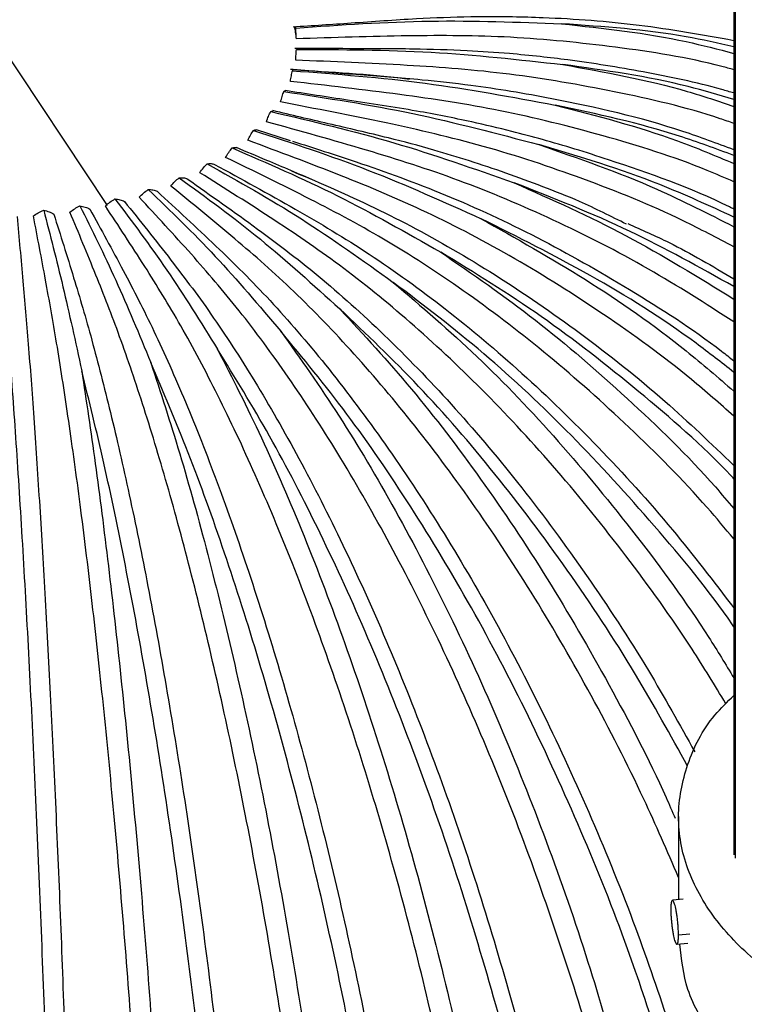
# Paper-space layout '_Isométrica' of a CAD drawing. Header units: millimetres. Extents: x -523 to 521, y -300 to 804.
# Tile 54 of 69: x -75 to -26, y 309 to 376. Entities that reach past the tile are written whole.
import ezdxf

# ---------------------------------------------------------------- set-up
doc = ezdxf.new("R2010")
doc.units = ezdxf.units.MM

psp = doc.layouts.new('_Isométrica')

# ---------------------------------------------------------------- linework, layer by layer
at = {"color": 7, "linetype": 'Continuous', "lineweight": 25}
for p, q in [((-26.254, 725.637), (-26.254, 319.13)), ((-26.132, 318.891), (-26.132, 725.589)), ((-68.723, 363.136), (-83.058, 384.694)), ((-56.13, 372.347), (-56.313, 372.361)), ((-56.764, 370.866), (-56.67, 370.929)), ((-57.648, 369.508), (-57.508, 369.566)), ((-56.304, 367.514), (-58.621, 368.271)), ((-30, 321.717), (-30, 316.088)), ((-29.684, 316.121), (-30.418, 316.046)), ((-30.005, 313.701), (-29.247, 313.778)), ((-30.114, 313.061), (-29.38, 313.136))]:
    psp.add_line(p, q, dxfattribs=at)
for points, knots in [([(-26.254, 374.309), (-28.386, 374.692), (-32.629, 375.454), (-37.686, 375.824), (-41.505, 375.935), (-44.366, 375.937), (-48.02, 375.794), (-52.036, 375.498), (-54.824, 375.315), (-56.136, 375.229)], [0, 0, 0, 0, 0.220416, 0.438722, 0.507405, 0.601681, 0.723412, 0.869876, 1, 1, 1, 1]), ([(-55.955, 375.167), (-55.966, 375.2), (-55.987, 375.266), (-56.011, 375.25), (-56.023, 375.242)], [0, 0, 0, 0, 0.499702, 1, 1, 1, 1]), ([(-55.911, 374.439), (-55.926, 374.589), (-55.951, 374.858), (-56.001, 375.125), (-56.023, 375.242)], [0, 0, 0, 0, 0.562191, 1, 1, 1, 1]), ([(-55.955, 375.167), (-52.914, 375.379), (-46.89, 375.8), (-40.895, 375.57), (-37.927, 375.456)], [0, 0, 0, 0, 0.504814, 1, 1, 1, 1]), ([(-55.911, 374.439), (-55.916, 374.569), (-55.927, 374.829), (-55.945, 375.055), (-55.955, 375.167)], [0, 0, 0, 0, 0.50044, 1, 1, 1, 1]), ([(-37.927, 375.456), (-35.077, 375.15), (-31.107, 374.723), (-27.323, 373.73), (-26.254, 373.45)], [0, 0, 0, 0, 0.717677, 1, 1, 1, 1]), ([(-26.254, 373.9), (-27.327, 374.142), (-31.111, 374.991), (-35.082, 375.262), (-37.927, 375.456)], [0, 0, 0, 0, 0.283593, 1, 1, 1, 1]), ([(-26.254, 372.341), (-26.527, 372.417), (-29.119, 373.138), (-34.19, 373.914), (-41.298, 374.653), (-48.548, 374.677), (-53.388, 374.52), (-55.911, 374.439)], [0, 0, 0, 0, 0.029082, 0.276388, 0.516247, 0.747862, 1, 1, 1, 1]), ([(-26.254, 370.765), (-26.527, 370.845), (-28.532, 371.437), (-32.294, 372.207), (-36.414, 372.886), (-39.45, 373.246), (-41.721, 373.464), (-44.585, 373.661), (-48.194, 373.763), (-52.09, 373.763), (-54.773, 373.782), (-56.017, 373.791)], [0, 0, 0, 0, 0.0287619, 0.211779, 0.3844323, 0.4467456, 0.5168158, 0.6119769, 0.7327577, 0.8761555, 1, 1, 1, 1]), ([(-55.955, 372.989), (-55.947, 373.119), (-55.93, 373.379), (-55.918, 373.605), (-55.911, 373.718)], [0, 0, 0, 0, 0.50044, 1, 1, 1, 1]), ([(-55.911, 373.718), (-52.863, 373.709), (-46.826, 373.691), (-40.818, 373.025), (-37.843, 372.696)], [0, 0, 0, 0, 0.504814, 1, 1, 1, 1]), ([(-26.254, 368.701), (-26.563, 368.81), (-29.185, 369.734), (-34.282, 370.889), (-41.374, 372.143), (-48.608, 372.694), (-53.438, 372.888), (-55.955, 372.989)], [0, 0, 0, 0, 0.0328276, 0.279179, 0.5181128, 0.7488343, 1, 1, 1, 1]), ([(-37.843, 372.696), (-35, 372.183), (-31.058, 371.473), (-27.301, 370.212), (-26.254, 369.861)], [0, 0, 0, 0, 0.721374, 1, 1, 1, 1]), ([(-26.254, 370.334), (-27.281, 370.637), (-31.038, 371.745), (-34.979, 372.296), (-37.843, 372.696)], [0, 0, 0, 0, 0.273453, 1, 1, 1, 1]), ([(-56.313, 371.554), (-56.292, 371.683), (-56.249, 371.941), (-56.205, 372.165), (-56.182, 372.276)], [0, 0, 0, 0, 0.50044, 1, 1, 1, 1]), ([(-56.182, 372.276), (-56.162, 372.308), (-56.12, 372.372), (-56.09, 372.356), (-56.076, 372.348)], [0, 0, 0, 0, 0.4997022, 1, 1, 1, 1]), ([(-56.182, 372.276), (-53.176, 372.047), (-47.22, 371.594), (-41.294, 370.495), (-38.36, 369.951)], [0, 0, 0, 0, 0.504814, 1, 1, 1, 1]), ([(-26.254, 366.911), (-27.398, 367.341), (-31.392, 368.844), (-36.516, 370.006), (-41.343, 370.884), (-44.275, 371.315), (-47.782, 371.709), (-51.798, 371.999), (-54.713, 372.233), (-56.13, 372.347)], [0, 0, 0, 0, 0.1203356, 0.4201782, 0.5121438, 0.6023203, 0.7113508, 0.8595813, 1, 1, 1, 1]), ([(-56.076, 372.348), (-53.572, 372.198), (-50.959, 372.042), (-48.352, 371.728), (-48.243, 371.715)], [0, 0, 0, 0, 0.958518, 1, 1, 1, 1]), ([(-26.254, 364.748), (-26.853, 365.009), (-29.721, 366.259), (-35.026, 367.9), (-41.995, 369.656), (-49.098, 370.73), (-53.841, 371.272), (-56.313, 371.554)], [0, 0, 0, 0, 0.062973, 0.301646, 0.533133, 0.756663, 1, 1, 1, 1]), ([(-56.98, 370.156), (-56.946, 370.283), (-56.877, 370.537), (-56.802, 370.756), (-56.764, 370.866)], [0, 0, 0, 0, 0.50044, 1, 1, 1, 1]), ([(-56.764, 370.866), (-53.847, 370.422), (-48.067, 369.542), (-42.316, 368.019), (-39.468, 367.265)], [0, 0, 0, 0, 0.504814, 1, 1, 1, 1]), ([(-26.254, 362.894), (-26.35, 362.942), (-29.068, 364.318), (-32.73, 365.583), (-36.996, 366.968), (-39.185, 367.605), (-41.513, 368.224), (-44.358, 368.896), (-48.071, 369.627), (-52.288, 370.249), (-55.259, 370.713), (-56.67, 370.932)], [0, 0, 0, 0, 0.010073, 0.286167, 0.3618, 0.433401, 0.501646, 0.590083, 0.711133, 0.862879, 1, 1, 1, 1]), ([(-26.254, 360.331), (-27.392, 360.936), (-30.718, 362.702), (-36.415, 364.992), (-43.151, 367.234), (-50.011, 368.818), (-54.592, 369.697), (-56.98, 370.156)], [0, 0, 0, 0, 0.116994, 0.341907, 0.560048, 0.770691, 1, 1, 1, 1]), ([(-38.36, 369.951), (-35.569, 369.228), (-31.449, 368.16), (-27.522, 366.521), (-26.254, 365.992)], [0, 0, 0, 0, 0.67726, 1, 1, 1, 1]), ([(-26.254, 366.529), (-27.478, 366.985), (-31.404, 368.449), (-35.524, 369.339), (-38.36, 369.951)], [0, 0, 0, 0, 0.311725, 1, 1, 1, 1]), ([(-57.945, 368.817), (-57.899, 368.942), (-57.806, 369.19), (-57.701, 369.402), (-57.648, 369.508)], [0, 0, 0, 0, 0.50044, 1, 1, 1, 1]), ([(-57.648, 369.508), (-54.865, 368.857), (-49.353, 367.568), (-43.867, 365.636), (-41.151, 364.68)], [0, 0, 0, 0, 0.504814, 1, 1, 1, 1]), ([(-33.525, 361.868), (-34.58, 362.401), (-36.448, 363.344), (-39.202, 364.418), (-41.689, 365.344), (-44.154, 366.168), (-46.81, 366.975), (-50.006, 367.823), (-53.643, 368.653), (-56.254, 369.271), (-57.507, 369.568)], [0, 0, 0, 0, 0.136614, 0.241887, 0.346186, 0.448478, 0.549202, 0.67623, 0.844631, 1, 1, 1, 1]), ([(-26.254, 355.252), (-28.17, 356.479), (-32.158, 359.032), (-38.426, 362.207), (-44.823, 364.914), (-51.331, 366.986), (-55.679, 368.19), (-57.945, 368.817)], [0, 0, 0, 0, 0.190658, 0.396808, 0.59675, 0.789821, 1, 1, 1, 1]), ([(-59.194, 367.559), (-59.135, 367.68), (-59.019, 367.92), (-58.886, 368.124), (-58.82, 368.226)], [0, 0, 0, 0, 0.50044, 1, 1, 1, 1]), ([(-58.82, 368.226), (-58.752, 368.254), (-58.681, 368.284), (-58.624, 368.274), (-58.62, 368.273)], [0, 0, 0, 0, 0.944227, 1, 1, 1, 1]), ([(-58.82, 368.226), (-56.215, 367.379), (-51.057, 365.702), (-45.923, 363.385), (-43.382, 362.238)], [0, 0, 0, 0, 0.504814, 1, 1, 1, 1]), ([(-60.26, 367.038), (-60.18, 367.059), (-60.079, 367.086), (-59.996, 367.065), (-59.978, 367.06)], [0, 0, 0, 0, 0.782735, 1, 1, 1, 1]), ([(-26.254, 348.865), (-27.202, 349.7), (-30.039, 352.202), (-35.02, 355.796), (-41.026, 359.591), (-46.985, 362.733), (-53.039, 365.265), (-57.085, 366.773), (-59.194, 367.559)], [0, 0, 0, 0, 0.094109, 0.281808, 0.464741, 0.642166, 0.813492, 1, 1, 1, 1]), ([(-56.162, 367.498), (-54.73, 367.04), (-51.276, 365.938), (-45.727, 363.92), (-39.505, 361.032), (-33.248, 357.466), (-28.784, 354.622), (-26.529, 352.83), (-26.254, 352.612)], [0, 0, 0, 0, 0.1400764, 0.337729, 0.5424168, 0.7534591, 0.97, 1, 1, 1, 1]), ([(-26.254, 362.356), (-27.914, 363.119), (-32.204, 365.094), (-36.707, 366.44), (-39.468, 367.265)], [0, 0, 0, 0, 0.3867594, 1, 1, 1, 1]), ([(-39.468, 367.265), (-36.776, 366.332), (-32.273, 364.773), (-27.98, 362.582), (-26.254, 361.7)], [0, 0, 0, 0, 0.5978197, 1, 1, 1, 1]), ([(-60.705, 366.401), (-60.636, 366.517), (-60.499, 366.748), (-60.34, 366.942), (-60.26, 367.038)], [0, 0, 0, 0, 0.50044, 1, 1, 1, 1]), ([(-60.26, 367.038), (-57.876, 366.01), (-53.152, 363.974), (-48.452, 361.3), (-46.125, 359.976)], [0, 0, 0, 0, 0.504814, 1, 1, 1, 1]), ([(-54.668, 364.816), (-55.75, 365.279), (-57.516, 366.034), (-59.288, 366.778), (-59.975, 367.066)], [0, 0, 0, 0, 0.612229, 1, 1, 1, 1]), ([(-62.456, 365.362), (-62.378, 365.472), (-62.221, 365.693), (-62.038, 365.874), (-61.947, 365.964)], [0, 0, 0, 0, 0.50044, 1, 1, 1, 1]), ([(-61.947, 365.964), (-61.857, 365.975), (-61.677, 365.998), (-61.529, 365.948), (-61.455, 365.924)], [0, 0, 0, 0, 0.499702, 1, 1, 1, 1]), ([(-61.947, 365.964), (-59.82, 364.772), (-55.606, 362.411), (-51.414, 359.414), (-49.338, 357.93)], [0, 0, 0, 0, 0.504814, 1, 1, 1, 1]), ([(-61.455, 365.924), (-59.632, 364.931), (-56.135, 363.026), (-50.9, 359.902), (-45.751, 356.172), (-40.547, 351.809), (-35.385, 346.792), (-30.551, 341.477), (-27.623, 337.648), (-26.254, 335.858)], [0, 0, 0, 0, 0.14737, 0.282744, 0.422937, 0.567483, 0.715794, 0.867171, 1, 1, 1, 1]), ([(-26.254, 340.541), (-26.848, 341.252), (-29.093, 343.94), (-33.288, 348.122), (-38.708, 352.981), (-44.185, 357.168), (-49.601, 360.729), (-55.108, 363.68), (-58.787, 365.469), (-60.705, 366.401)], [0, 0, 0, 0, 0.059162, 0.223399, 0.38431, 0.541134, 0.693236, 0.840111, 1, 1, 1, 1]), ([(-26.791, 329.369), (-27.547, 330.613), (-29.665, 334.098), (-33.508, 339.415), (-38.185, 345.224), (-42.999, 350.431), (-47.84, 354.999), (-52.633, 358.93), (-57.505, 362.258), (-60.76, 364.298), (-62.456, 365.362)], [0, 0, 0, 0, 0.077083, 0.215993, 0.352853, 0.486941, 0.617624, 0.744372, 0.866763, 1, 1, 1, 1]), ([(-56.25, 365.494), (-55.417, 365.141), (-52.721, 363.999), (-48.094, 361.813), (-42.365, 358.488), (-36.584, 354.51), (-31.142, 350.2), (-27.792, 346.994), (-26.254, 345.523)], [0, 0, 0, 0, 0.080222, 0.259581, 0.445324, 0.636833, 0.833332, 1, 1, 1, 1]), ([(-64.419, 364.457), (-64.332, 364.562), (-64.159, 364.77), (-63.956, 364.937), (-63.854, 365.021)], [0, 0, 0, 0, 0.50044, 1, 1, 1, 1]), ([(-30, 317.598), (-30.771, 319.378), (-32.599, 323.595), (-35.875, 329.951), (-39.69, 336.571), (-43.697, 342.683), (-47.804, 348.217), (-51.939, 353.11), (-56.031, 357.364), (-60.191, 361.02), (-62.97, 363.279), (-64.419, 364.457)], [0, 0, 0, 0, 0.087821, 0.208091, 0.327283, 0.444716, 0.55977, 0.671902, 0.780658, 0.885676, 1, 1, 1, 1]), ([(-63.854, 365.021), (-63.754, 365.025), (-63.552, 365.034), (-63.387, 364.973), (-63.304, 364.942)], [0, 0, 0, 0, 0.499702, 1, 1, 1, 1]), ([(-63.854, 365.021), (-62.018, 363.685), (-58.381, 361.039), (-54.762, 357.758), (-52.969, 356.133)], [0, 0, 0, 0, 0.504814, 1, 1, 1, 1]), ([(-63.304, 364.942), (-61.715, 363.826), (-58.665, 361.683), (-54.101, 358.203), (-49.611, 354.123), (-45.075, 349.404), (-40.566, 344.045), (-36.18, 338.095), (-32.235, 332.096), (-29.933, 327.956), (-28.903, 326.104)], [0, 0, 0, 0, 0.128685, 0.246896, 0.369314, 0.495532, 0.625039, 0.757224, 0.891388, 1, 1, 1, 1]), ([(-41.151, 364.68), (-38.6, 363.545), (-33.515, 361.284), (-28.669, 358.287), (-26.254, 356.794)], [0, 0, 0, 0, 0.501697, 1, 1, 1, 1]), ([(-26.254, 357.645), (-28.58, 358.947), (-33.425, 361.659), (-38.508, 363.647), (-41.151, 364.68)], [0, 0, 0, 0, 0.480177, 1, 1, 1, 1]), ([(-66.563, 363.702), (-66.469, 363.8), (-66.282, 363.995), (-66.061, 364.147), (-65.951, 364.222)], [0, 0, 0, 0, 0.50044, 1, 1, 1, 1]), ([(-65.951, 364.222), (-64.435, 362.765), (-61.431, 359.878), (-58.442, 356.357), (-56.962, 354.613)], [0, 0, 0, 0, 0.504814, 1, 1, 1, 1]), ([(-65.951, 364.222), (-65.842, 364.219), (-65.623, 364.212), (-65.442, 364.139), (-65.351, 364.102)], [0, 0, 0, 0, 0.499702, 1, 1, 1, 1]), ([(-65.351, 364.102), (-64.02, 362.88), (-61.467, 360.534), (-57.645, 356.749), (-53.885, 352.369), (-50.087, 347.348), (-46.313, 341.687), (-42.634, 335.45), (-39.119, 328.718), (-35.849, 321.592), (-32.944, 314.453), (-31.325, 309.661), (-30.559, 307.396)], [0, 0, 0, 0, 0.100194, 0.192233, 0.287548, 0.385821, 0.486655, 0.589574, 0.694035, 0.799441, 0.905164, 1, 1, 1, 1]), ([(-71.256, 362.683), (-71.152, 362.767), (-70.946, 362.934), (-70.702, 363.051), (-70.579, 363.11)], [0, 0, 0, 0, 0.50044, 1, 1, 1, 1]), ([(-70.579, 363.11), (-69.769, 361.483), (-68.164, 358.26), (-66.567, 354.404), (-65.776, 352.495)], [0, 0, 0, 0, 0.504814, 1, 1, 1, 1]), ([(-70.579, 363.11), (-70.458, 363.09), (-70.214, 363.05), (-70.011, 362.948), (-69.91, 362.897)], [0, 0, 0, 0, 0.499702, 1, 1, 1, 1]), ([(-68.854, 363.107), (-68.754, 363.198), (-68.556, 363.38), (-68.322, 363.515), (-68.205, 363.582)], [0, 0, 0, 0, 0.50044, 1, 1, 1, 1]), ([(-44.097, 295.317), (-44.532, 297.658), (-45.451, 302.601), (-47.167, 310.141), (-49.15, 317.813), (-51.34, 325.246), (-53.685, 332.311), (-56.142, 338.895), (-58.662, 344.912), (-61.198, 350.292), (-63.708, 355.027), (-66.26, 359.172), (-67.965, 361.759), (-68.854, 363.107)], [0, 0, 0, 0, 0.085777, 0.181128, 0.276772, 0.372129, 0.466631, 0.559739, 0.65096, 0.739865, 0.826093, 0.909358, 1, 1, 1, 1]), ([(-68.205, 363.582), (-67.032, 362.027), (-64.709, 358.946), (-62.398, 355.233), (-61.254, 353.394)], [0, 0, 0, 0, 0.504814, 1, 1, 1, 1]), ([(-68.205, 363.582), (-68.088, 363.571), (-67.855, 363.548), (-67.662, 363.461), (-67.565, 363.417)], [0, 0, 0, 0, 0.499702, 1, 1, 1, 1]), ([(-67.565, 363.417), (-66.514, 362.108), (-64.496, 359.596), (-61.477, 355.563), (-58.507, 350.939), (-55.506, 345.67), (-52.525, 339.764), (-49.619, 333.288), (-46.844, 326.327), (-44.251, 318.99), (-41.912, 311.404), (-40.145, 304.989), (-39.282, 301.138), (-38.997, 299.867)], [0, 0, 0, 0, 0.094304, 0.180931, 0.270642, 0.363138, 0.458044, 0.554913, 0.653232, 0.752441, 0.851948, 0.951151, 1, 1, 1, 1]), ([(-35.126, 303.322), (-35.261, 303.851), (-36.052, 306.94), (-37.829, 312.566), (-40.441, 320.072), (-43.348, 327.32), (-46.456, 334.186), (-49.713, 340.563), (-53.053, 346.367), (-56.415, 351.533), (-59.742, 356.056), (-63.125, 359.986), (-65.385, 362.429), (-66.563, 363.702)], [0, 0, 0, 0, 0.021107, 0.123203, 0.225613, 0.327715, 0.428902, 0.528596, 0.62627, 0.721464, 0.813791, 0.902946, 1, 1, 1, 1]), ([(-73.731, 362.437), (-73.625, 362.513), (-73.414, 362.664), (-73.163, 362.764), (-73.038, 362.814)], [0, 0, 0, 0, 0.50044, 1, 1, 1, 1]), ([(-65.428, 276.285), (-65.431, 276.369), (-65.5, 278.821), (-65.713, 283.931), (-66.076, 291.58), (-66.535, 299.462), (-67.072, 307.401), (-67.683, 315.265), (-68.355, 322.906), (-69.075, 330.194), (-69.829, 337.013), (-70.602, 343.27), (-71.381, 348.892), (-72.151, 353.866), (-72.934, 358.254), (-73.458, 361.004), (-73.731, 362.437)], [0, 0, 0, 0, 0.002717, 0.078953, 0.15677, 0.235758, 0.315467, 0.39542, 0.475134, 0.554132, 0.631965, 0.708221, 0.782541, 0.854623, 0.924228, 1, 1, 1, 1]), ([(-73.038, 362.814), (-72.603, 361.141), (-71.74, 357.828), (-70.883, 353.884), (-70.458, 351.931)], [0, 0, 0, 0, 0.504814, 1, 1, 1, 1]), ([(-73.038, 362.814), (-72.913, 362.785), (-72.663, 362.726), (-72.453, 362.61), (-72.349, 362.552)], [0, 0, 0, 0, 0.499702, 1, 1, 1, 1]), ([(-72.349, 362.552), (-71.902, 361.133), (-71.043, 358.412), (-69.759, 354.065), (-68.496, 349.132), (-67.219, 343.551), (-65.951, 337.335), (-64.715, 330.557), (-63.534, 323.307), (-62.432, 315.701), (-61.432, 307.872), (-60.548, 299.956), (-59.807, 292.116), (-59.309, 286.094), (-59.106, 282.788), (-59.056, 281.97)], [0, 0, 0, 0, 0.080047, 0.153578, 0.229726, 0.308238, 0.388796, 0.47102, 0.554475, 0.638685, 0.723149, 0.807354, 0.890797, 0.973004, 1, 1, 1, 1]), ([(-54.194, 286.308), (-54.406, 288.427), (-54.877, 293.122), (-55.818, 300.532), (-56.968, 308.409), (-58.278, 316.202), (-59.719, 323.767), (-61.265, 330.973), (-62.883, 337.705), (-64.542, 343.874), (-66.213, 349.407), (-67.866, 354.293), (-69.547, 358.592), (-70.67, 361.282), (-71.256, 362.683)], [0, 0, 0, 0, 0.071551, 0.158522, 0.246286, 0.334319, 0.422089, 0.509072, 0.594771, 0.678733, 0.760564, 0.839931, 0.91657, 1, 1, 1, 1]), ([(-69.91, 362.897), (-69.154, 361.523), (-67.705, 358.885), (-65.537, 354.664), (-63.403, 349.854), (-61.247, 344.398), (-59.106, 338.306), (-57.018, 331.648), (-55.024, 324.514), (-53.165, 317.016), (-51.471, 309.282), (-49.996, 301.462), (-48.987, 295.477), (-48.549, 292.171), (-48.451, 291.432)], [0, 0, 0, 0, 0.087499, 0.167876, 0.251115, 0.336937, 0.424995, 0.514874, 0.606099, 0.69815, 0.790477, 0.882522, 0.973734, 1, 1, 1, 1]), ([(-74.844, 362.385), (-74.712, 360.945), (-74.458, 358.184), (-74.078, 353.776), (-73.705, 348.784), (-73.328, 343.143), (-72.953, 336.867), (-72.588, 330.031), (-72.239, 322.726), (-71.913, 315.068), (-71.617, 307.191), (-71.357, 299.238), (-71.135, 291.348), (-70.957, 283.674), (-70.83, 277.037), (-70.779, 273.105), (-70.759, 271.529)], [0, 0, 0, 0, 0.0722806, 0.1386777, 0.2074382, 0.2783333, 0.3510756, 0.4253217, 0.50068, 0.5767206, 0.6529896, 0.7290249, 0.8043728, 0.878604, 0.951327, 1, 1, 1, 1]), ([(-43.382, 362.238), (-41.016, 360.91), (-36.287, 358.255), (-30.546, 354.26), (-27.322, 351.479), (-26.254, 350.559)], [0, 0, 0, 0, 0.4010086, 0.8016371, 1, 1, 1, 1]), ([(-26.254, 351.83), (-27.102, 352.495), (-30.214, 354.938), (-35.95, 358.522), (-40.905, 360.999), (-43.382, 362.238)], [0, 0, 0, 0, 0.157702, 0.579021, 1, 1, 1, 1]), ([(-33.446, 361.911), (-32.507, 361.498), (-30.047, 360.414), (-27.703, 359.028), (-26.254, 358.17)], [0, 0, 0, 0, 0.381685, 1, 1, 1, 1]), ([(-46.125, 359.976), (-43.968, 358.492), (-39.657, 355.525), (-33.439, 350.108), (-28.94, 345.775), (-26.67, 343.086), (-26.254, 342.594)], [0, 0, 0, 0, 0.309441, 0.618588, 0.930198, 1, 1, 1, 1]), ([(-26.254, 344.619), (-26.318, 344.687), (-28.333, 346.844), (-32.697, 350.591), (-39.257, 355.773), (-43.836, 358.575), (-46.125, 359.976)], [0, 0, 0, 0, 0.010737, 0.339045, 0.669656, 1, 1, 1, 1]), ([(-49.338, 357.93), (-47.431, 356.296), (-43.621, 353.03), (-38.091, 347.223), (-32.842, 340.833), (-28.863, 335.411), (-26.815, 332.04), (-26.254, 331.117)], [0, 0, 0, 0, 0.228241, 0.456265, 0.686105, 0.914104, 1, 1, 1, 1]), ([(-26.254, 334.584), (-26.283, 334.627), (-27.935, 337.056), (-31.608, 341.468), (-37.229, 347.665), (-43.173, 353.243), (-47.283, 356.368), (-49.338, 357.93)], [0, 0, 0, 0, 0.004493, 0.253817, 0.501454, 0.750827, 1, 1, 1, 1]), ([(-29.388, 325.129), (-30.544, 327.225), (-33.092, 331.84), (-37.49, 338.488), (-42.418, 345.039), (-47.593, 351.028), (-51.178, 354.432), (-52.969, 356.133)], [0, 0, 0, 0, 0.172352, 0.379636, 0.585517, 0.792842, 1, 1, 1, 1]), ([(-52.969, 356.133), (-51.341, 354.371), (-48.085, 350.849), (-43.37, 344.664), (-38.861, 337.943), (-34.674, 330.679), (-31.785, 325.189), (-30.435, 322.075), (-30.23, 321.602)], [0, 0, 0, 0, 0.192888, 0.385594, 0.579834, 0.772518, 0.965439, 1, 1, 1, 1]), ([(-56.962, 354.613), (-55.638, 352.744), (-52.991, 349.007), (-49.155, 342.513), (-45.495, 335.491), (-42.064, 327.967), (-38.92, 320.068), (-36.158, 312.17), (-34.645, 306.885), (-33.93, 304.388)], [0, 0, 0, 0, 0.144651, 0.289165, 0.434829, 0.579327, 0.724002, 0.869616, 1, 1, 1, 1]), ([(-31.392, 306.653), (-32.06, 308.69), (-33.624, 313.456), (-36.579, 320.797), (-40.123, 328.564), (-43.996, 335.941), (-48.13, 342.814), (-52.461, 349.15), (-55.462, 352.793), (-56.962, 354.613)], [0, 0, 0, 0, 0.110206, 0.257903, 0.406339, 0.555021, 0.702697, 0.851408, 1, 1, 1, 1]), ([(-39.927, 299.038), (-40.109, 299.887), (-40.894, 303.548), (-42.641, 309.999), (-45.142, 318.254), (-47.956, 326.25), (-51.012, 333.879), (-54.278, 341.021), (-57.699, 347.638), (-60.069, 351.476), (-61.254, 353.394)], [0, 0, 0, 0, 0.04152, 0.178919, 0.315211, 0.452184, 0.589384, 0.725656, 0.862883, 1, 1, 1, 1]), ([(-61.254, 353.394), (-60.255, 351.441), (-58.257, 347.535), (-55.362, 340.796), (-52.6, 333.541), (-50.014, 325.798), (-47.634, 317.7), (-45.514, 309.356), (-43.908, 302.203), (-43.14, 297.9), (-42.874, 296.408)], [0, 0, 0, 0, 0.132632, 0.265137, 0.398698, 0.531189, 0.663843, 0.797358, 0.929754, 1, 1, 1, 1]), ([(-49.493, 290.503), (-49.509, 290.63), (-49.871, 293.552), (-50.839, 299.416), (-52.391, 307.933), (-54.209, 316.351), (-56.225, 324.521), (-58.421, 332.341), (-60.767, 339.686), (-63.223, 346.517), (-64.926, 350.503), (-65.776, 352.495)], [0, 0, 0, 0, 0.005641, 0.129787, 0.254533, 0.378274, 0.502633, 0.627198, 0.75092, 0.87551, 1, 1, 1, 1]), ([(-65.776, 352.495), (-65.118, 350.481), (-63.801, 346.455), (-61.894, 339.542), (-60.074, 332.121), (-58.37, 324.222), (-56.805, 315.981), (-55.397, 307.505), (-54.184, 298.924), (-53.348, 292.199), (-52.994, 288.427), (-52.904, 287.46)], [0, 0, 0, 0, 0.119656, 0.239198, 0.359692, 0.479221, 0.598897, 0.71935, 0.838793, 0.958646, 1, 1, 1, 1]), ([(-60.228, 280.925), (-60.229, 280.935), (-60.379, 283.669), (-60.835, 289.389), (-61.601, 297.969), (-62.54, 306.599), (-63.611, 315.116), (-64.805, 323.404), (-66.105, 331.351), (-67.494, 338.832), (-68.948, 345.805), (-69.955, 349.89), (-70.458, 351.931)], [0, 0, 0, 0, 0.0004132, 0.1110866, 0.2220671, 0.3335849, 0.4442036, 0.5553753, 0.6667313, 0.7773334, 0.8887117, 1, 1, 1, 1]), ([(-70.458, 351.931), (-70.151, 349.882), (-69.536, 345.786), (-68.646, 338.771), (-67.797, 331.252), (-67.003, 323.263), (-66.272, 314.938), (-65.618, 306.39), (-65.045, 297.73), (-64.572, 289.111), (-64.254, 282.303), (-64.132, 278.518), (-64.099, 277.471)], [0, 0, 0, 0, 0.106361, 0.212621, 0.319728, 0.425976, 0.532355, 0.639424, 0.745596, 0.852133, 0.959096, 1, 1, 1, 1]), ([(-72.06, 270.368), (-72.065, 270.905), (-72.096, 274.061), (-72.204, 280.207), (-72.384, 288.685), (-72.616, 297.339), (-72.892, 306.003), (-73.208, 314.574), (-73.561, 322.917), (-73.944, 330.925), (-74.353, 338.471), (-74.782, 345.513), (-75.078, 349.644), (-75.226, 351.709)], [0, 0, 0, 0, 0.020195, 0.118649, 0.216231, 0.314085, 0.412412, 0.509946, 0.607968, 0.706152, 0.803671, 0.901875, 1, 1, 1, 1]), ([(21.213, 309.471), (19.851, 308.764), (17.044, 307.307), (11.91, 305.706), (6.151, 304.641), (-0.001, 304.275), (-6.148, 304.643), (-11.92, 305.7), (-17.01, 307.327), (-21.332, 309.402), (-24.928, 311.898), (-27.745, 314.836), (-29.574, 318.167), (-30.224, 321.72), (-29.539, 325.254), (-28.172, 328.046), (-26.701, 329.49), (-26.254, 329.929)], [0, 0, 0, 0, 0.064157, 0.132158, 0.202985, 0.275316, 0.347646, 0.418474, 0.486474, 0.550632, 0.614789, 0.682789, 0.753617, 0.825947, 0.898278, 0.969105, 1, 1, 1, 1]), ([(-30.45, 316.023), (-30.455, 316.015), (-30.465, 315.998), (-30.478, 315.962), (-30.489, 315.917), (-30.5, 315.862), (-30.51, 315.787), (-30.519, 315.687), (-30.525, 315.557), (-30.526, 315.457), (-30.526, 315.406)], [0, 0, 0, 0, 0.104696, 0.208355, 0.311678, 0.415375, 0.520143, 0.680497, 0.839594, 1, 1, 1, 1]), ([(-30.005, 313.701), (-30.009, 313.866), (-30.014, 314.121), (-30.047, 314.512), (-30.08, 314.818), (-30.122, 315.114), (-30.183, 315.46), (-30.266, 315.81), (-30.348, 315.999), (-30.398, 316.053), (-30.414, 316.043), (-30.417, 316.041)], [0, 0, 0, 0, 0.1715142, 0.2638434, 0.3581319, 0.4524203, 0.5447495, 0.7162637, 0.887778, 0.9801071, 1, 1, 1, 1]), ([(-30.526, 315.406), (-30.526, 315.375), (-30.526, 315.312), (-30.524, 315.213), (-30.52, 315.111), (-30.515, 315.005), (-30.504, 314.835), (-30.485, 314.594), (-30.451, 314.289), (-30.41, 313.994), (-30.349, 313.648), (-30.266, 313.299), (-30.182, 313.102), (-30.122, 313.051), (-30.08, 313.075), (-30.046, 313.158), (-30.025, 313.283), (-30.013, 313.42), (-30.006, 313.551), (-30.006, 313.651), (-30.005, 313.701)], [0, 0, 0, 0, 0.024185, 0.048165, 0.072077, 0.096061, 0.120254, 0.185293, 0.250359, 0.315397, 0.380463, 0.500025, 0.619587, 0.684626, 0.749691, 0.814729, 0.879796, 0.919963, 0.959817, 1, 1, 1, 1]), ([(21.213, 301.306), (19.851, 300.598), (17.044, 299.142), (11.91, 297.541), (6.151, 296.476), (-0.001, 296.11), (-6.148, 296.477), (-11.919, 297.535), (-17.01, 299.161), (-21.331, 301.237), (-24.932, 303.732), (-27.725, 306.671), (-29.566, 309.849), (-29.804, 312.048), (-29.916, 313.081)], [0, 0, 0, 0, 0.078589, 0.161886, 0.248646, 0.337246, 0.425847, 0.512607, 0.595904, 0.674493, 0.753082, 0.836379, 0.923139, 1, 1, 1, 1])]:
    psp.add_open_spline(points, degree=3, knots=knots, dxfattribs=at)

doc.saveas('drawing.dxf')
